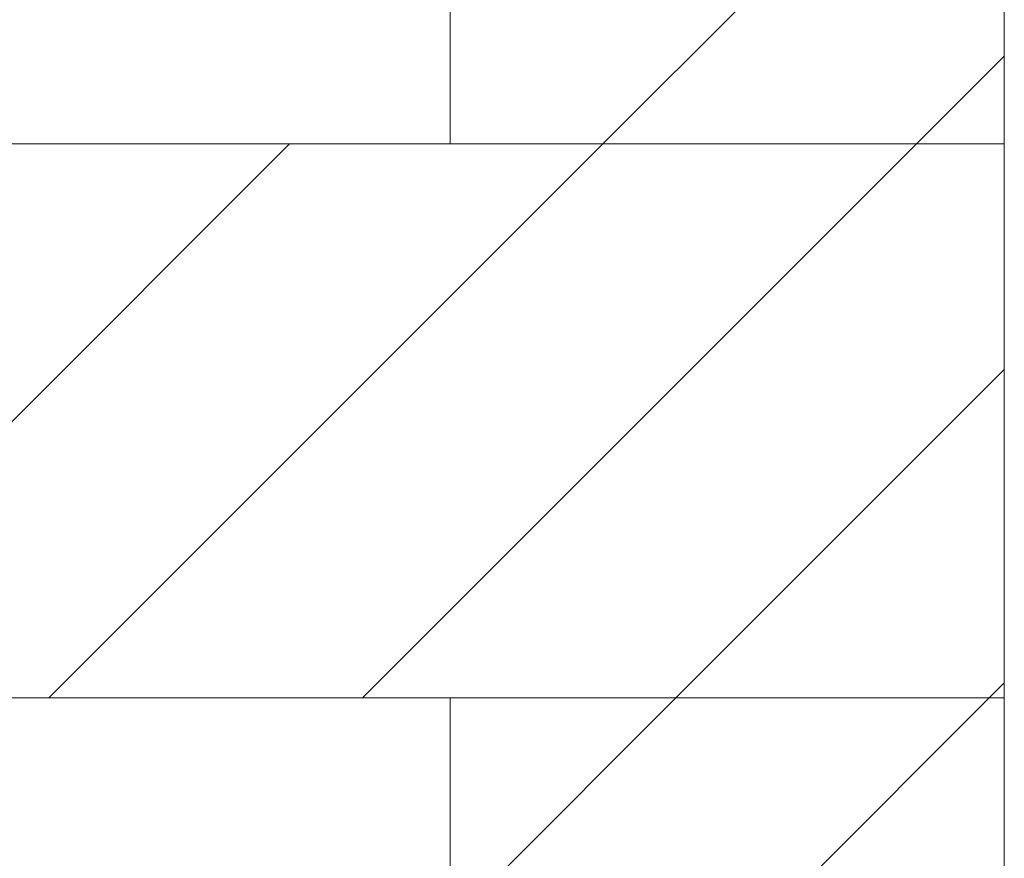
# Model space of a CAD drawing. Extents: x -620 to 300, y 62 to 1112.
# Tile 145 of 256: x 169.75 to 174.19, y 724.61 to 728.39. Entities that reach past the tile are written whole.
import ezdxf
from ezdxf.lldxf.tags import DXFTag

# ---------------------------------------------------------------- set-up
doc = ezdxf.new("R2010")
doc.units = 0
doc.layers.get('0').update_dxf_attribs({"lineweight": 13})
doc.layers.add('E_Detail_Linie_Text_Bem', color=7, linetype='Continuous', lineweight=13)
doc.layers.add('E_Detail_Wandschraffur', color=7, linetype='Continuous', lineweight=5, true_color=0xc0c0c0)
tags = doc.linetypes.add('fein_strichliert', pattern=[4, 1, -2, 1]).pattern_tags.tags
tags[8:9] = [DXFTag(74, 4), DXFTag(75, 0), DXFTag(340, '0'), DXFTag(46, 0.0), DXFTag(50, 0.0), DXFTag(44, 0.0), DXFTag(45, 0.0)]
tags[6:7] = [DXFTag(74, 4), DXFTag(75, 0), DXFTag(340, '0'), DXFTag(46, 0.0), DXFTag(50, 0.0), DXFTag(44, 0.0), DXFTag(45, 0.0)]
tags[4:5] = [DXFTag(74, 4), DXFTag(75, 0), DXFTag(340, '0'), DXFTag(46, 0.0), DXFTag(50, 0.0), DXFTag(44, 0.0), DXFTag(45, 0.0)]

# ---------------------------------------------------------------- blocks, each defined once
blk = doc.blocks.new('Referenz-A06GA1N48I')
at = {"layer": 'E_Detail_Linie_Text_Bem', "linetype": 'Continuous', "ltscale": 0.13}
for p, q in [((171.695, 727.8316), (171.695, 731.9661)), ((174.195, 731.9661), (174.195, 727.8316)), ((174.195, 727.8316), (122.8679, 727.8316)), ((174.195, 727.8316), (171.695, 727.8316)), ((174.195, 725.3316), (174.195, 727.8316)), ((122.8679, 725.3316), (171.695, 725.3316)), ((133.2603, 725.3316), (174.195, 725.3316)), ((171.695, 725.3316), (174.195, 725.3316)), ((171.695, 713.5316), (171.695, 725.3316)), ((174.195, 725.3316), (174.195, 685.3316))]:
    blk.add_line(p, q, dxfattribs=at)
at = {"layer": 'E_Detail_Wandschraffur', "linetype": 'ByBlock', "ltscale": 0.13}
for p, q in [((172.384, 727.8316), (174.195, 729.6426)), ((169.884, 725.3316), (172.384, 727.8316)), ((173.7819, 726.4011), (174.195, 726.8141)), ((173.7182, 726.3374), (173.7819, 726.4011)), ((172.7125, 725.3316), (173.7182, 726.3374)), ((171.8565, 724.4757), (172.7125, 725.3316))]:
    blk.add_line(p, q, dxfattribs=at)
at = {"layer": 'E_Detail_Wandschraffur', "linetype": 'fein_strichliert', "ltscale": 0.13}
for p, q in [((173.7983, 727.8316), (174.195, 728.2284)), ((168.4698, 725.3316), (170.9698, 727.8316)), ((171.2983, 725.3316), (173.7983, 727.8316)), ((174.1267, 725.3316), (174.195, 725.3999)), ((173.1794, 724.3843), (174.1267, 725.3316))]:
    blk.add_line(p, q, dxfattribs=at)

msp = doc.modelspace()

# ---------------------------------------------------------------- block references
at = {"color": 8, "lineweight": 25, "ltscale": 0.25, "true_color": 0x808080}
msp.add_blockref('Referenz-A06GA1N48I', (0, 0), dxfattribs=at)

doc.saveas('drawing.dxf')
